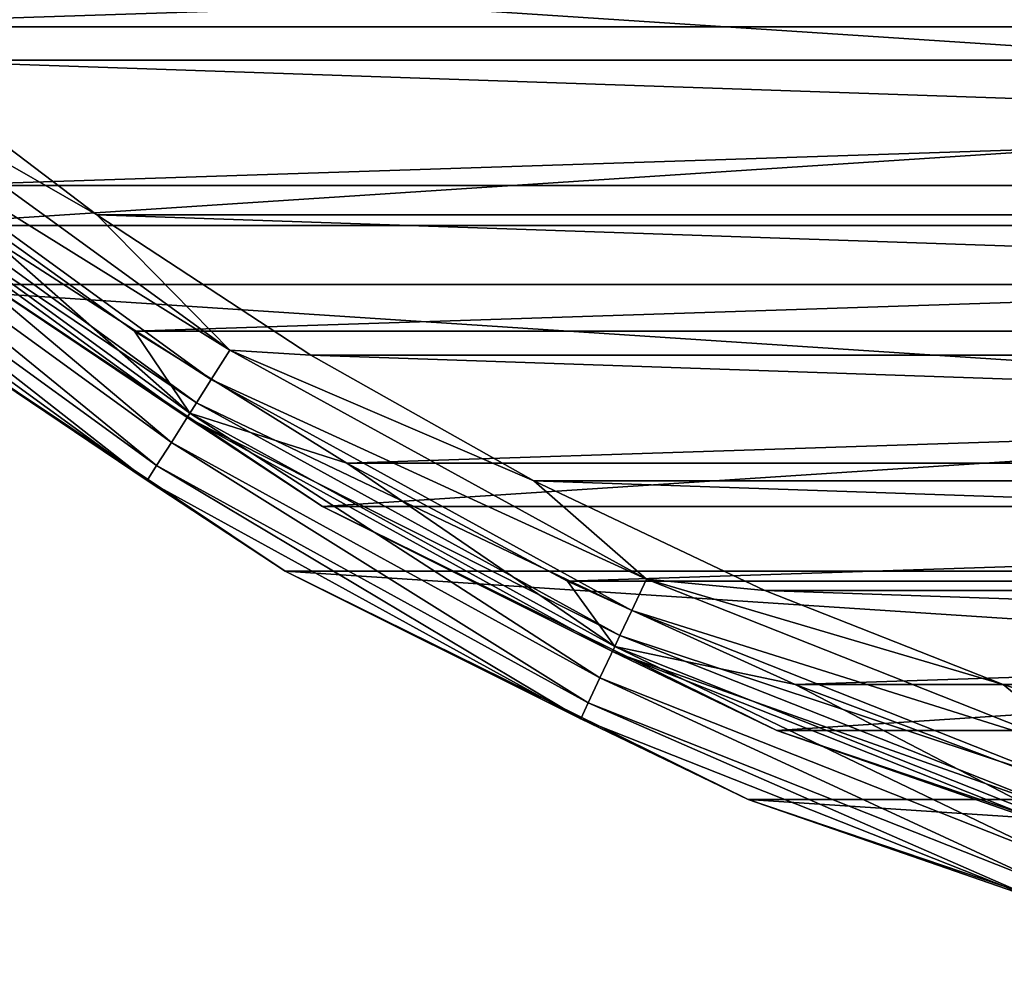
# Model space of a CAD drawing. Header units: millimetres. Extents: x -223 to 138, y -45 to 391.
# Tile 235 of 256: x 57 to 65, y -31 to -23. Entities that reach past the tile are written whole.
import ezdxf

# ---------------------------------------------------------------- set-up
doc = ezdxf.new("R2010")
doc.units = ezdxf.units.MM
doc.header["$LTSCALE"] = 65.185185
for name, color, linetype in [('314', 7, 'CONTINUOUS'), ('315', 7, 'CONTINUOUS'), ('319', 7, 'CONTINUOUS'), ('320', 7, 'CONTINUOUS'), ('321', 7, 'CONTINUOUS'), ('326', 7, 'CONTINUOUS'), ('329', 7, 'CONTINUOUS'), ('351', 7, 'CONTINUOUS')]:
    doc.layers.add(name, color=color, linetype=linetype)

msp = doc.modelspace()

# ---------------------------------------------------------------- linework, layer by layer
at = {"layer": '314', "color": 7, "linetype": 'CONTINUOUS', "true_color": 0xaaaaaa}
for points in [[(59.1251, -27.4964, -73.5), (55.6718, -25.189, -54.5), (55.6717, -25.1889, -73.5), (59.1251, -27.4964, -73.5)], [(59.125, -27.4963, -54.5), (55.6718, -25.189, -54.5), (59.1251, -27.4964, -73.5), (59.125, -27.4963, -54.5)], [(62.8498, -29.3332, -54.5), (59.125, -27.4963, -54.5), (62.8498, -29.3332, -73.5), (62.8498, -29.3332, -54.5)], [(62.8498, -29.3332, -73.5), (59.125, -27.4963, -54.5), (59.1251, -27.4964, -73.5), (62.8498, -29.3332, -73.5)], [(66.7825, -30.6681, -54.5), (62.8498, -29.3332, -54.5), (66.7824, -30.6681, -73.5), (66.7825, -30.6681, -54.5)], [(66.7824, -30.6681, -73.5), (62.8498, -29.3332, -54.5), (62.8498, -29.3332, -73.5), (66.7824, -30.6681, -73.5)]]:
    msp.add_3dface(points, dxfattribs=at)
at = {"layer": '315', "color": 7, "linetype": 'CONTINUOUS', "true_color": 0xaaaaaa}
for points in [[(54.7199, -23.1145, -53.5), (96.7489, -21.7382, -53.5), (53.2511, -21.7382, -53.5), (54.7199, -23.1145, -53.5)], [(95.2801, -23.1145, -53.5), (96.7489, -21.7382, -53.5), (54.7199, -23.1145, -53.5), (95.2801, -23.1145, -53.5)], [(56.2756, -24.3918, -53.5), (95.2801, -23.1145, -53.5), (54.7199, -23.1145, -53.5), (56.2756, -24.3918, -53.5)], [(93.7244, -24.3918, -53.5), (95.2801, -23.1145, -53.5), (56.2756, -24.3918, -53.5), (93.7244, -24.3918, -53.5)], [(57.9115, -25.5645, -53.5), (93.7244, -24.3918, -53.5), (56.2756, -24.3918, -53.5), (57.9115, -25.5645, -53.5)], [(92.0885, -25.5645, -53.5), (93.7244, -24.3918, -53.5), (57.9115, -25.5645, -53.5), (92.0885, -25.5645, -53.5)], [(59.6206, -26.6278, -53.5), (92.0885, -25.5645, -53.5), (57.9115, -25.5645, -53.5), (59.6206, -26.6278, -53.5)], [(90.3794, -26.6278, -53.5), (92.0885, -25.5645, -53.5), (59.6206, -26.6278, -53.5), (90.3794, -26.6278, -53.5)], [(61.3957, -27.5769, -53.5), (90.3794, -26.6278, -53.5), (59.6206, -26.6278, -53.5), (61.3957, -27.5769, -53.5)], [(88.6043, -27.5769, -53.5), (90.3794, -26.6278, -53.5), (61.3957, -27.5769, -53.5), (88.6043, -27.5769, -53.5)], [(63.229, -28.4078, -53.5), (88.6043, -27.5769, -53.5), (61.3957, -27.5769, -53.5), (63.229, -28.4078, -53.5)], [(86.771, -28.4078, -53.5), (88.6043, -27.5769, -53.5), (63.229, -28.4078, -53.5), (86.771, -28.4078, -53.5)], [(65.1127, -29.1171, -53.5), (86.771, -28.4078, -53.5), (63.229, -28.4078, -53.5), (65.1127, -29.1171, -53.5)]]:
    msp.add_3dface(points, dxfattribs=at)
at = {"layer": '319', "color": 7, "linetype": 'CONTINUOUS', "true_color": 0xaaaaaa}
for points in [[(55.9677, -23.3836, -54.1), (54.4158, -22.0299, -54.1), (94.0323, -23.3836, -54.1), (55.9677, -23.3836, -54.1)], [(94.0323, -23.3836, -54.1), (54.4158, -22.0299, -54.1), (95.5842, -22.0299, -54.1), (94.0323, -23.3836, -54.1)], [(57.6083, -24.6283, -54.1), (55.9677, -23.3836, -54.1), (92.3917, -24.6283, -54.1), (57.6083, -24.6283, -54.1)], [(92.3917, -24.6283, -54.1), (55.9677, -23.3836, -54.1), (94.0323, -23.3836, -54.1), (92.3917, -24.6283, -54.1)], [(59.3301, -25.7581, -54.1), (57.6083, -24.6283, -54.1), (90.6699, -25.7581, -54.1), (59.3301, -25.7581, -54.1)], [(90.6699, -25.7581, -54.1), (57.6083, -24.6283, -54.1), (92.3917, -24.6283, -54.1), (90.6699, -25.7581, -54.1)], [(61.125, -26.7677, -54.1), (59.3301, -25.7581, -54.1), (88.875, -26.7677, -54.1), (61.125, -26.7677, -54.1)], [(88.875, -26.7677, -54.1), (59.3301, -25.7581, -54.1), (90.6699, -25.7581, -54.1), (88.875, -26.7677, -54.1)], [(62.9847, -27.6524, -54.1), (61.125, -26.7677, -54.1), (87.0153, -27.6524, -54.1), (62.9847, -27.6524, -54.1)], [(87.0153, -27.6524, -54.1), (61.125, -26.7677, -54.1), (88.875, -26.7677, -54.1), (87.0153, -27.6524, -54.1)], [(64.9004, -28.4081, -54.1), (62.9847, -27.6524, -54.1), (85.0996, -28.4081, -54.1), (64.9004, -28.4081, -54.1)], [(85.0996, -28.4081, -54.1), (62.9847, -27.6524, -54.1), (87.0153, -27.6524, -54.1), (85.0996, -28.4081, -54.1)], [(66.8631, -29.0313, -54.1), (64.9004, -28.4081, -54.1), (83.1369, -29.0313, -54.1), (66.8631, -29.0313, -54.1)], [(83.1369, -29.0313, -54.1), (64.9004, -28.4081, -54.1), (85.0996, -28.4081, -54.1), (83.1369, -29.0313, -54.1)]]:
    msp.add_3dface(points, dxfattribs=at)
at = {"layer": '320', "color": 7, "linetype": 'CONTINUOUS', "true_color": 0xaaaaaa}
for points in [[(56.0371, -24.713, -55.1), (59.425, -26.9767, -55.1), (56.0371, -24.713, -73.4573), (56.0371, -24.713, -55.1)], [(56.0371, -24.713, -73.4573), (59.425, -26.9767, -55.1), (59.425, -26.9767, -73.4573), (56.0371, -24.713, -73.4573)], [(59.425, -26.9767, -55.1), (63.0794, -28.7788, -55.1), (59.425, -26.9767, -73.4573), (59.425, -26.9767, -55.1)], [(59.425, -26.9767, -73.4573), (63.0794, -28.7788, -55.1), (63.0794, -28.7789, -73.4573), (59.425, -26.9767, -73.4573)], [(63.0794, -28.7788, -55.1), (66.9378, -30.0886, -55.1), (63.0794, -28.7789, -73.4573), (63.0794, -28.7788, -55.1)], [(63.0794, -28.7789, -73.4573), (66.9378, -30.0886, -55.1), (66.9378, -30.0886, -73.4573), (63.0794, -28.7789, -73.4573)]]:
    msp.add_3dface(points, dxfattribs=at)
at = {"layer": '321', "color": 7, "linetype": 'CONTINUOUS', "true_color": 0xaaaaaa}
for points in [[(97.4507, -22.4506, -73.5), (94.3283, -25.1889, -73.5), (52.5493, -22.4506, -73.5), (97.4507, -22.4506, -73.5)], [(94.3283, -25.1889, -73.5), (55.6717, -25.1889, -73.5), (52.5493, -22.4506, -73.5), (94.3283, -25.1889, -73.5)], [(94.3283, -25.1889, -73.5), (90.8749, -27.4964, -73.5), (55.6717, -25.1889, -73.5), (94.3283, -25.1889, -73.5)], [(90.8749, -27.4964, -73.5), (59.1251, -27.4964, -73.5), (55.6717, -25.1889, -73.5), (90.8749, -27.4964, -73.5)], [(90.8749, -27.4964, -73.5), (87.1502, -29.3332, -73.5), (59.1251, -27.4964, -73.5), (90.8749, -27.4964, -73.5)], [(87.1502, -29.3332, -73.5), (62.8498, -29.3332, -73.5), (59.1251, -27.4964, -73.5), (87.1502, -29.3332, -73.5)], [(87.1502, -29.3332, -73.5), (83.2176, -30.6681, -73.5), (62.8498, -29.3332, -73.5), (87.1502, -29.3332, -73.5)], [(83.2176, -30.6681, -73.5), (66.7824, -30.6681, -73.5), (62.8498, -29.3332, -73.5), (83.2176, -30.6681, -73.5)]]:
    msp.add_3dface(points, dxfattribs=at)
at = {"layer": '326', "color": 7, "linetype": 'CONTINUOUS', "true_color": 0xaaaaaa}
for points in [[(58.2082, -26.4596, -53.6912), (55.2022, -23.9314, -53.5489), (55.0244, -24.1464, -53.6912), (58.2082, -26.4596, -53.6912)], [(58.3577, -26.224, -53.5489), (56.2756, -24.3918, -53.5), (55.2022, -23.9314, -53.5489), (58.3577, -26.224, -53.5489)], [(58.3577, -26.224, -53.5489), (55.2022, -23.9314, -53.5489), (58.2082, -26.4596, -53.6912), (58.3577, -26.224, -53.5489)], [(58.0896, -26.6465, -53.9127), (55.0244, -24.1464, -53.6912), (54.8833, -24.3169, -53.9127), (58.0896, -26.6465, -53.9127)], [(58.2082, -26.4596, -53.6912), (55.0244, -24.1464, -53.6912), (58.0896, -26.6465, -53.9127), (58.2082, -26.4596, -53.6912)], [(58.0136, -26.7663, -54.1919), (54.8833, -24.3169, -53.9127), (54.7928, -24.4263, -54.1919), (58.0136, -26.7663, -54.1919)], [(58.0896, -26.6465, -53.9127), (54.8833, -24.3169, -53.9127), (58.0136, -26.7663, -54.1919), (58.0896, -26.6465, -53.9127)], [(57.9115, -25.5645, -53.5), (56.2756, -24.3918, -53.5), (58.3577, -26.224, -53.5489), (57.9115, -25.5645, -53.5)], [(55.6718, -25.189, -54.5), (58.0136, -26.7663, -54.1919), (54.7928, -24.4263, -54.1919), (55.6718, -25.189, -54.5)], [(55.6718, -25.189, -54.5), (59.125, -27.4963, -54.5), (58.0136, -26.7663, -54.1919), (55.6718, -25.189, -54.5)], [(59.6206, -26.6278, -53.5), (57.9115, -25.5645, -53.5), (58.3577, -26.224, -53.5489), (59.6206, -26.6278, -53.5)], [(61.6569, -28.3555, -53.6912), (58.3577, -26.224, -53.5489), (58.2082, -26.4596, -53.6912), (61.6569, -28.3555, -53.6912)], [(61.7757, -28.103, -53.5489), (59.6206, -26.6278, -53.5), (58.3577, -26.224, -53.5489), (61.7757, -28.103, -53.5489)], [(61.7757, -28.103, -53.5489), (58.3577, -26.224, -53.5489), (61.6569, -28.3555, -53.6912), (61.7757, -28.103, -53.5489)], [(61.5627, -28.5558, -53.9127), (58.2082, -26.4596, -53.6912), (58.0896, -26.6465, -53.9127), (61.5627, -28.5558, -53.9127)], [(61.6569, -28.3555, -53.6912), (58.2082, -26.4596, -53.6912), (61.5627, -28.5558, -53.9127), (61.6569, -28.3555, -53.6912)], [(61.5022, -28.6842, -54.1919), (58.0896, -26.6465, -53.9127), (58.0136, -26.7663, -54.1919), (61.5022, -28.6842, -54.1919)], [(61.5627, -28.5558, -53.9127), (58.0896, -26.6465, -53.9127), (61.5022, -28.6842, -54.1919), (61.5627, -28.5558, -53.9127)], [(61.3957, -27.5769, -53.5), (59.6206, -26.6278, -53.5), (61.7757, -28.103, -53.5489), (61.3957, -27.5769, -53.5)], [(59.125, -27.4963, -54.5), (61.5022, -28.6842, -54.1919), (58.0136, -26.7663, -54.1919), (59.125, -27.4963, -54.5)], [(59.125, -27.4963, -54.5), (62.8498, -29.3332, -54.5), (61.5022, -28.6842, -54.1919), (59.125, -27.4963, -54.5)], [(63.229, -28.4078, -53.5), (61.3957, -27.5769, -53.5), (61.7757, -28.103, -53.5489), (63.229, -28.4078, -53.5)], [(65.316, -29.8042, -53.6912), (61.7757, -28.103, -53.5489), (61.6569, -28.3555, -53.6912), (65.316, -29.8042, -53.6912)], [(65.4022, -29.5389, -53.5489), (63.229, -28.4078, -53.5), (61.7757, -28.103, -53.5489), (65.4022, -29.5389, -53.5489)], [(65.4022, -29.5389, -53.5489), (61.7757, -28.103, -53.5489), (65.316, -29.8042, -53.6912), (65.4022, -29.5389, -53.5489)], [(65.2476, -30.0148, -53.9127), (61.6569, -28.3555, -53.6912), (61.5627, -28.5558, -53.9127), (65.2476, -30.0148, -53.9127)], [(65.316, -29.8042, -53.6912), (61.6569, -28.3555, -53.6912), (65.2476, -30.0148, -53.9127), (65.316, -29.8042, -53.6912)], [(65.1127, -29.1171, -53.5), (63.229, -28.4078, -53.5), (65.4022, -29.5389, -53.5489), (65.1127, -29.1171, -53.5)], [(65.2037, -30.1498, -54.1919), (61.5627, -28.5558, -53.9127), (61.5022, -28.6842, -54.1919), (65.2037, -30.1498, -54.1919)], [(65.2476, -30.0148, -53.9127), (61.5627, -28.5558, -53.9127), (65.2037, -30.1498, -54.1919), (65.2476, -30.0148, -53.9127)], [(62.8498, -29.3332, -54.5), (65.2037, -30.1498, -54.1919), (61.5022, -28.6842, -54.1919), (62.8498, -29.3332, -54.5)], [(62.8498, -29.3332, -54.5), (66.7825, -30.6681, -54.5), (65.2037, -30.1498, -54.1919), (62.8498, -29.3332, -54.5)]]:
    msp.add_3dface(points, dxfattribs=at)
at = {"layer": '329', "color": 7, "linetype": 'CONTINUOUS', "true_color": 0xaaaaaa}
for points in [[(55.9677, -23.3836, -54.1), (57.6083, -24.6283, -54.1), (55.5847, -23.4691, -54.1489), (55.9677, -23.3836, -54.1)], [(58.6792, -25.7174, -54.1489), (55.4068, -23.6841, -54.2912), (55.5847, -23.4691, -54.1489), (58.6792, -25.7174, -54.1489)], [(57.6083, -24.6283, -54.1), (58.6792, -25.7174, -54.1489), (55.5847, -23.4691, -54.1489), (57.6083, -24.6283, -54.1)], [(58.5297, -25.953, -54.2912), (55.2657, -23.8546, -54.5127), (55.4068, -23.6841, -54.2912), (58.5297, -25.953, -54.2912)], [(58.5297, -25.953, -54.2912), (55.4068, -23.6841, -54.2912), (58.6792, -25.7174, -54.1489), (58.5297, -25.953, -54.2912)], [(58.4111, -26.1399, -54.5127), (55.1753, -23.964, -54.7919), (55.2657, -23.8546, -54.5127), (58.4111, -26.1399, -54.5127)], [(58.4111, -26.1399, -54.5127), (55.2657, -23.8546, -54.5127), (58.5297, -25.953, -54.2912), (58.4111, -26.1399, -54.5127)], [(58.3351, -26.2597, -54.7919), (56.0371, -24.713, -55.1), (55.1753, -23.964, -54.7919), (58.3351, -26.2597, -54.7919)], [(58.3351, -26.2597, -54.7919), (55.1753, -23.964, -54.7919), (58.4111, -26.1399, -54.5127), (58.3351, -26.2597, -54.7919)], [(57.6083, -24.6283, -54.1), (59.3301, -25.7581, -54.1), (58.6792, -25.7174, -54.1489), (57.6083, -24.6283, -54.1)], [(59.425, -26.9767, -55.1), (56.0371, -24.713, -55.1), (58.3351, -26.2597, -54.7919), (59.425, -26.9767, -55.1)], [(62.0312, -27.5601, -54.1489), (58.5297, -25.953, -54.2912), (58.6792, -25.7174, -54.1489), (62.0312, -27.5601, -54.1489)], [(59.3301, -25.7581, -54.1), (61.125, -26.7677, -54.1), (58.6792, -25.7174, -54.1489), (59.3301, -25.7581, -54.1)], [(61.125, -26.7677, -54.1), (62.0312, -27.5601, -54.1489), (58.6792, -25.7174, -54.1489), (61.125, -26.7677, -54.1)], [(61.9124, -27.8126, -54.2912), (58.4111, -26.1399, -54.5127), (58.5297, -25.953, -54.2912), (61.9124, -27.8126, -54.2912)], [(61.9124, -27.8126, -54.2912), (58.5297, -25.953, -54.2912), (62.0312, -27.5601, -54.1489), (61.9124, -27.8126, -54.2912)], [(61.8181, -28.0129, -54.5127), (58.3351, -26.2597, -54.7919), (58.4111, -26.1399, -54.5127), (61.8181, -28.0129, -54.5127)], [(61.8181, -28.0129, -54.5127), (58.4111, -26.1399, -54.5127), (61.9124, -27.8126, -54.2912), (61.8181, -28.0129, -54.5127)], [(61.7577, -28.1413, -54.7919), (59.425, -26.9767, -55.1), (58.3351, -26.2597, -54.7919), (61.7577, -28.1413, -54.7919)], [(61.7577, -28.1413, -54.7919), (58.3351, -26.2597, -54.7919), (61.8181, -28.0129, -54.5127), (61.7577, -28.1413, -54.7919)], [(61.125, -26.7677, -54.1), (62.9847, -27.6524, -54.1), (62.0312, -27.5601, -54.1489), (61.125, -26.7677, -54.1)], [(63.0794, -28.7788, -55.1), (59.425, -26.9767, -55.1), (61.7577, -28.1413, -54.7919), (63.0794, -28.7788, -55.1)], [(65.5876, -28.9682, -54.1489), (61.9124, -27.8126, -54.2912), (62.0312, -27.5601, -54.1489), (65.5876, -28.9682, -54.1489)], [(62.9847, -27.6524, -54.1), (64.9004, -28.4081, -54.1), (62.0312, -27.5601, -54.1489), (62.9847, -27.6524, -54.1)], [(64.9004, -28.4081, -54.1), (65.5876, -28.9682, -54.1489), (62.0312, -27.5601, -54.1489), (64.9004, -28.4081, -54.1)], [(65.5014, -29.2336, -54.2912), (61.8181, -28.0129, -54.5127), (61.9124, -27.8126, -54.2912), (65.5014, -29.2336, -54.2912)], [(65.5014, -29.2336, -54.2912), (61.9124, -27.8126, -54.2912), (65.5876, -28.9682, -54.1489), (65.5014, -29.2336, -54.2912)], [(65.433, -29.4441, -54.5127), (61.7577, -28.1413, -54.7919), (61.8181, -28.0129, -54.5127), (65.433, -29.4441, -54.5127)], [(65.433, -29.4441, -54.5127), (61.8181, -28.0129, -54.5127), (65.5014, -29.2336, -54.2912), (65.433, -29.4441, -54.5127)], [(65.3892, -29.5791, -54.7919), (63.0794, -28.7788, -55.1), (61.7577, -28.1413, -54.7919), (65.3892, -29.5791, -54.7919)], [(65.3892, -29.5791, -54.7919), (61.7577, -28.1413, -54.7919), (65.433, -29.4441, -54.5127), (65.3892, -29.5791, -54.7919)], [(64.9004, -28.4081, -54.1), (66.8631, -29.0313, -54.1), (65.5876, -28.9682, -54.1489), (64.9004, -28.4081, -54.1)], [(66.9378, -30.0886, -55.1), (63.0794, -28.7788, -55.1), (65.3892, -29.5791, -54.7919), (66.9378, -30.0886, -55.1)]]:
    msp.add_3dface(points, dxfattribs=at)
at = {"layer": '351', "linetype": 'CONTINUOUS'}
for points in [[(52.9736, -22.0264, -73.4573), (56.0371, -24.713, -73.4573), (97.0264, -22.0264, -73.4573), (52.9736, -22.0264, -73.4573)], [(56.0371, -24.713, -73.4573), (93.9629, -24.713, -73.4573), (97.0264, -22.0264, -73.4573), (56.0371, -24.713, -73.4573)], [(56.0371, -24.713, -73.4573), (59.425, -26.9767, -73.4573), (93.9629, -24.713, -73.4573), (56.0371, -24.713, -73.4573)], [(59.425, -26.9767, -73.4573), (90.575, -26.9767, -73.4573), (93.9629, -24.713, -73.4573), (59.425, -26.9767, -73.4573)], [(59.425, -26.9767, -73.4573), (63.0794, -28.7789, -73.4573), (90.575, -26.9767, -73.4573), (59.425, -26.9767, -73.4573)], [(63.0794, -28.7789, -73.4573), (86.9206, -28.7789, -73.4573), (90.575, -26.9767, -73.4573), (63.0794, -28.7789, -73.4573)], [(63.0794, -28.7789, -73.4573), (66.9378, -30.0886, -73.4573), (86.9206, -28.7789, -73.4573), (63.0794, -28.7789, -73.4573)]]:
    msp.add_3dface(points, dxfattribs=at)

doc.saveas('drawing.dxf')
